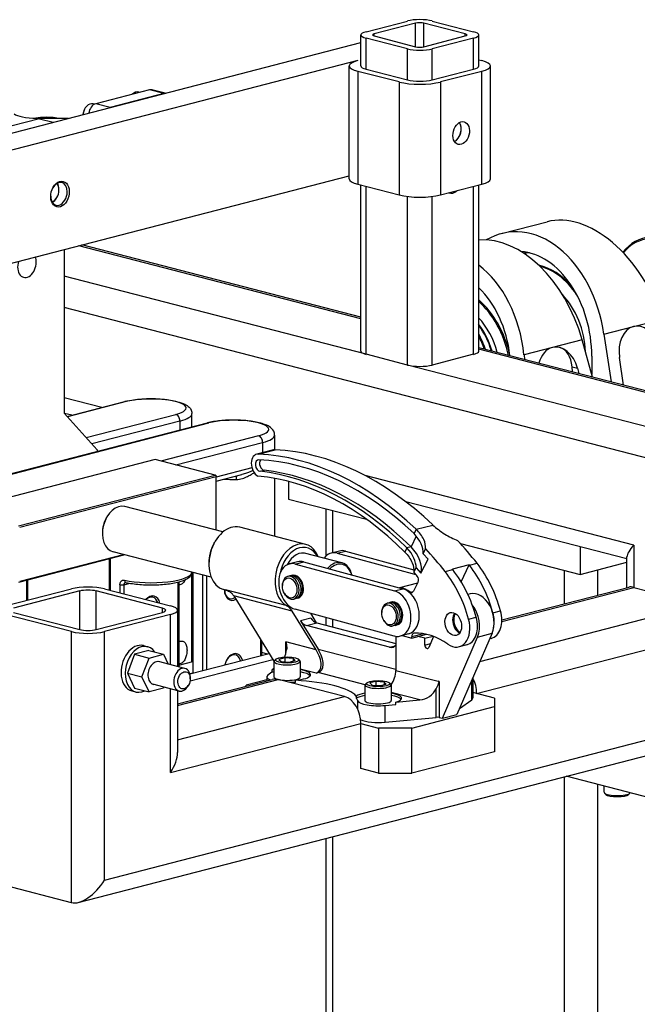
# Model space of a CAD drawing. Header units: inches. Extents: x 0 to 248, y 0 to 191.
# Tile 22 of 41: x 104 to 117, y 163 to 184. Entities that reach past the tile are written whole.
import ezdxf

# ---------------------------------------------------------------- set-up
doc = ezdxf.new("R2010")
doc.units = ezdxf.units.IN
doc.header["$MEASUREMENT"] = 0
doc.layers.add('PV-734', color=7, linetype='Continuous')

# ---------------------------------------------------------------- blocks, each defined once
blk = doc.blocks.new('*U18')
at = {"layer": 'PV-734'}
for p, q in [((41.789, 60.333), (42.673, 60.562)), ((42.849, 60.516), (41.965, 60.288)), ((42.849, 60.013), (42.849, 60.516)), ((43.026, 60.013), (43.026, 60.516)), ((43.91, 60.288), (43.026, 60.516)), ((43.203, 60.562), (44.087, 60.333)), ((41.679, 59.601), (41.679, 60.265)), ((41.965, 60.242), (41.965, 60.288)), ((41.965, 60.242), (42.849, 60.013)), ((43.026, 60.013), (43.91, 60.242)), ((43.91, 60.242), (43.91, 60.288)), ((44.197, 59.601), (44.197, 60.265)), ((32.596, 57.748), (41.679, 60.099)), ((41.789, 59.532), (41.789, 60.196)), ((42.673, 59.967), (41.789, 60.196)), ((44.087, 60.196), (43.203, 59.967)), ((44.087, 59.532), (44.087, 60.196)), ((42.673, 59.303), (42.673, 59.967)), ((43.203, 59.303), (43.203, 59.967)), ((41.612, 59.715), (33.303, 57.565)), ((41.429, 57.186), (41.429, 59.601)), ((44.197, 59.732), (44.264, 59.715)), ((44.447, 57.186), (44.447, 59.601)), ((42.496, 59.258), (41.612, 59.486)), ((41.612, 59.486), (41.612, 57.072)), ((41.789, 59.532), (42.673, 59.303)), ((43.203, 59.303), (44.087, 59.532)), ((44.264, 59.486), (43.38, 59.258)), ((44.264, 57.072), (44.264, 59.486)), ((42.496, 59.258), (42.496, 56.843)), ((43.38, 59.258), (43.38, 56.843)), ((37.159, 59.089), (36.01, 58.791)), ((37.468, 59.009), (36.32, 58.711)), ((36.957, 59.036), (36.932, 59.043)), ((37.468, 59.009), (37.159, 59.089)), ((37.496, 59.016), (37.213, 59.089)), ((35.988, 58.784), (35.959, 58.791)), ((36.32, 58.711), (36.01, 58.791)), ((35.771, 58.672), (35.776, 58.682)), ((34.806, 58.473), (31.978, 57.741)), ((34.747, 58.484), (35.432, 58.482)), ((34.806, 58.473), (35.103, 58.397)), ((33.303, 55.15), (41.429, 57.253)), ((41.612, 57.072), (42.496, 56.843)), ((43.38, 56.843), (44.264, 57.072)), ((35.226, 56.946), (35.226, 56.958)), ((41.679, 53.503), (41.679, 57.054)), ((41.789, 53.435), (41.789, 57.026)), ((44.087, 53.435), (44.087, 57.026)), ((44.197, 53.503), (44.197, 57.054)), ((35.187, 56.796), (35.181, 56.786)), ((42.673, 53.206), (42.673, 56.811)), ((43.203, 53.206), (43.203, 56.811)), ((44.684, 56.017), (45.66, 56.27)), ((35.336, 55.676), (35.336, 52.178)), ((41.679, 54.195), (35.647, 55.756)), ((41.679, 54.229), (35.711, 55.773)), ((41.789, 53.435), (35.336, 55.105)), ((48.926, 50.921), (35.336, 54.439)), ((47.508, 54.031), (48.116, 54.188)), ((46.874, 53.867), (47.508, 54.031)), ((46.407, 53.746), (45.772, 53.582)), ((46.627, 52.948), (46.407, 53.746)), ((46.874, 53.867), (47.026, 52.845)), ((51.15, 51.777), (44.197, 53.577)), ((51.047, 51.77), (44.197, 53.544)), ((45.772, 53.582), (45.165, 53.425)), ((42.673, 53.206), (41.789, 53.435)), ((44.087, 53.435), (43.203, 53.206)), ((45.165, 53.425), (45.175, 53.324)), ((46.613, 53.392), (46.613, 53)), ((47.294, 52.775), (47.206, 53.368)), ((49.633, 51.404), (42.673, 53.206)), ((46.198, 53.059), (46.191, 53.166)), ((46.191, 53.166), (46.309, 53.136)), ((46.309, 53.136), (46.34, 53.022)), ((36.141, 52.299), (35.336, 52.507)), ((35.401, 52.107), (36.631, 52.425)), ((36.662, 52.425), (35.407, 52.1)), ((35.336, 52.178), (36.043, 51.396)), ((35.497, 52.132), (35.342, 52.172)), ((35.809, 51.655), (37.723, 52.15)), ((37.811, 52.007), (35.931, 51.52)), ((37.811, 52.007), (37.811, 51.816)), ((38.068, 51.882), (38.068, 52.167)), ((29.56, 49.68), (38.399, 51.968)), ((29.591, 49.68), (38.43, 51.967)), ((39.491, 51.693), (37.404, 51.153)), ((39.835, 51.709), (39.835, 51.394)), ((36.043, 51.396), (36.043, 51.358)), ((37.725, 51.07), (39.579, 51.549)), ((39.809, 51.39), (39.451, 51.298)), ((39.486, 51.301), (39.844, 51.394)), ((39.579, 51.549), (39.579, 51.331)), ((37.281, 51.185), (33.082, 50.098)), ((38.563, 50.853), (37.281, 51.185)), ((39.35, 51.007), (38.585, 50.809)), ((39.523, 50.933), (39.611, 50.956)), ((34.364, 49.766), (38.563, 50.853)), ((38.585, 50.817), (34.386, 49.73)), ((38.585, 50.838), (38.563, 50.853)), ((38.585, 50.726), (39.137, 50.868)), ((38.585, 50.838), (38.585, 50.817)), ((38.585, 49.673), (38.585, 50.817)), ((39.835, 50.781), (39.835, 49.543)), ((47.512, 49.356), (41.773, 50.841)), ((40.131, 50.717), (40.131, 50.34)), ((40.131, 50.34), (41.802, 49.908)), ((38.729, 49.636), (36.633, 50.178)), ((40.935, 49.123), (40.935, 50.132)), ((47.365, 49.06), (42.636, 50.284)), ((36.237, 49.936), (36.243, 49.946)), ((41.082, 49.193), (41.082, 50.094)), ((40.503, 49.371), (39.088, 49.737)), ((42.86, 49.693), (42.814, 49.601)), ((42.86, 49.693), (43.218, 49.785)), ((36.154, 49.614), (36.154, 49.603)), ((42.863, 49.544), (42.751, 49.32)), ((38.541, 49.397), (38.552, 49.417)), ((42.662, 49.297), (42.617, 49.206)), ((42.751, 49.32), (42.662, 49.297)), ((43.009, 49.171), (43.063, 49.278)), ((43.806, 49.389), (46.363, 48.727)), ((46.363, 49.32), (46.363, 48.727)), ((47.512, 49.356), (47.512, 48.45)), ((36.632, 49.146), (34.364, 48.559)), ((34.386, 48.583), (36.596, 49.155)), ((36.3, 49.06), (36.3, 48.393)), ((36.318, 49.064), (36.318, 48.389)), ((38.479, 48.668), (36.382, 49.21)), ((41.273, 48.977), (40.474, 49.184)), ((41.219, 49.229), (41.042, 49.183)), ((41.17, 49.181), (41.347, 49.227)), ((41.17, 49.181), (42.855, 48.725)), ((41.347, 49.227), (42.812, 48.83)), ((42.962, 48.754), (43.114, 49.058)), ((43.114, 49.058), (43.009, 49.171)), ((47.365, 48.446), (47.365, 49.106)), ((38.43, 48.968), (38.43, 48.945)), ((40.326, 48.998), (40.15, 48.952)), ((40.278, 48.95), (40.455, 48.996)), ((40.278, 48.95), (42.399, 48.376)), ((40.455, 48.996), (42.576, 48.421)), ((42.812, 48.776), (42.857, 48.867)), ((42.857, 48.867), (42.962, 48.754)), ((43.993, 48.932), (43.635, 48.839)), ((43.821, 48.572), (43.993, 48.932)), ((43.999, 48.925), (44.162, 48.967)), ((46.363, 48.727), (47.365, 48.987)), ((38.068, 46.858), (38.068, 48.774)), ((38.085, 48.77), (38.085, 46.619)), ((38.296, 48.715), (38.296, 46.673)), ((38.387, 46.697), (38.387, 48.691)), ((40.161, 48.697), (40.117, 48.685)), ((40.227, 48.714), (40.195, 48.705)), ((43.478, 48.79), (43.641, 48.832)), ((46.031, 48.1), (46.031, 48.813)), ((46.738, 48.824), (46.738, 48.283)), ((34.532, 48.602), (34.532, 48.171)), ((34.55, 48.607), (34.55, 48.176)), ((36.3, 48.454), (36.318, 48.45)), ((36.528, 48.509), (36.528, 48.334)), ((36.62, 48.508), (36.74, 48.539)), ((36.62, 48.311), (36.62, 48.508)), ((37.765, 48.563), (37.765, 46.757)), ((37.784, 48.568), (37.784, 46.753)), ((40.003, 48.478), (40.003, 48.489)), ((42.887, 48.539), (42.506, 48.44)), ((42.902, 48.57), (42.802, 48.37)), ((44.691, 47.754), (47.41, 48.457)), ((44.691, 47.72), (47.512, 48.45)), ((47.512, 48.45), (48.926, 48.084)), ((34.077, 48.054), (35.491, 48.42)), ((35.668, 48.374), (34.254, 48.008)), ((34.532, 48.363), (34.55, 48.358)), ((35.668, 47.55), (35.668, 48.374)), ((37.436, 48.008), (36.021, 48.374)), ((36.021, 47.55), (36.021, 48.374)), ((36.198, 48.42), (37.612, 48.054)), ((38.811, 48.388), (38.744, 48.405)), ((40.08, 48.062), (38.785, 48.397)), ((40.211, 47.945), (38.961, 48.268)), ((38.961, 48.268), (39.821, 46.871)), ((40.042, 48.327), (40.047, 48.317)), ((40.352, 48.23), (40.32, 48.221)), ((42.399, 48.376), (42.576, 48.421)), ((42.736, 48.347), (42.799, 48.364)), ((44.016, 48.312), (43.966, 48.299)), ((37.436, 47.916), (37.436, 48.008)), ((40.158, 48.039), (40.128, 48.047)), ((40.287, 48.213), (40.242, 48.201)), ((42.283, 48.122), (42.238, 48.111)), ((42.348, 48.139), (42.316, 48.131)), ((44.221, 46.866), (48.926, 48.084)), ((35.491, 47.505), (34.077, 47.871)), ((34.254, 47.916), (35.668, 47.55)), ((36.021, 47.55), (37.436, 47.916)), ((37.612, 47.871), (36.198, 47.505)), ((37.612, 46.797), (37.612, 47.871)), ((37.759, 47.962), (37.759, 46.759)), ((38.068, 47.997), (38.085, 47.992)), ((40.72, 47.119), (40.211, 47.945)), ((42.393, 47.411), (40.272, 47.986)), ((40.611, 47.794), (40.39, 47.737)), ((40.599, 47.897), (40.723, 47.695)), ((40.935, 47.64), (40.935, 47.806)), ((42.124, 47.903), (42.124, 47.915)), ((43.981, 47.77), (44.144, 47.812)), ((44.501, 47.905), (44.664, 47.947)), ((40.39, 47.737), (40.764, 47.13)), ((40.515, 47.634), (40.736, 47.691)), ((42.293, 47.174), (40.515, 47.634)), ((40.736, 47.691), (42.426, 47.254)), ((41.082, 47.602), (41.082, 47.766)), ((42.163, 47.753), (42.168, 47.743)), ((42.408, 47.638), (42.363, 47.627)), ((42.474, 47.655), (42.441, 47.647)), ((44.153, 46.183), (49.633, 47.601)), ((35.491, 41.709), (35.491, 47.505)), ((36.198, 42.192), (36.198, 47.505)), ((38.068, 47.448), (38.085, 47.443)), ((42.426, 47.405), (42.426, 46.677)), ((42.698, 47.455), (42.521, 47.41)), ((42.559, 47.419), (42.765, 47.366)), ((43.016, 47.46), (42.765, 47.395)), ((42.765, 47.366), (43.081, 47.448)), ((42.765, 47.366), (42.765, 47.395)), ((43.045, 47.362), (42.897, 47.4)), ((43.045, 47.362), (43.22, 47.408)), ((43.231, 47.404), (43.129, 47.167)), ((43.42, 45.652), (44.172, 47.389)), ((44.482, 47.469), (43.73, 45.732)), ((44.172, 47.389), (44.482, 47.469)), ((37.031, 47.206), (37.119, 47.183)), ((39.533, 47.339), (39.533, 46.994)), ((39.551, 47.309), (39.551, 46.998)), ((40.72, 47.119), (40.076, 47.285)), ((40.076, 47.041), (40.076, 47.285)), ((42.293, 47.174), (42.411, 47.204)), ((43.045, 47.217), (43.045, 47.362)), ((43.045, 47.217), (43.164, 47.248)), ((43.942, 47.224), (43.779, 47.182)), ((44.462, 47.359), (44.43, 47.351)), ((36.841, 47.021), (36.688, 46.619)), ((37.147, 47.1), (36.841, 47.021)), ((36.841, 47.021), (37.151, 46.941)), ((37.147, 47.1), (37.457, 47.02)), ((37.151, 46.941), (37.457, 47.02)), ((37.457, 47.02), (37.556, 46.812)), ((38.021, 46.602), (39.716, 47.041)), ((39.551, 47.064), (39.677, 47.031)), ((40.764, 47.13), (42.426, 46.7)), ((36.998, 46.539), (37.151, 46.941)), ((37.918, 46.718), (37.356, 46.863)), ((37.784, 46.785), (38.085, 46.863)), ((38.028, 46.45), (39.798, 46.908)), ((39.821, 46.868), (39.821, 46.536)), ((39.861, 46.916), (39.831, 46.888)), ((40.056, 46.944), (39.928, 46.911)), ((39.928, 46.911), (39.975, 46.865)), ((39.975, 46.865), (40.149, 46.853)), ((40.23, 46.931), (40.056, 46.944)), ((40.056, 46.944), (40.056, 46.86)), ((40.149, 46.853), (40.277, 46.886)), ((40.277, 46.886), (40.23, 46.931)), ((40.23, 46.931), (40.23, 46.874)), ((40.343, 46.916), (40.373, 46.888)), ((40.384, 46.868), (40.384, 46.536)), ((36.688, 46.619), (36.841, 46.297)), ((36.688, 46.619), (36.998, 46.539)), ((37.151, 46.217), (36.998, 46.539)), ((38.02, 46.606), (38.085, 46.623)), ((39.666, 46.536), (39.666, 46.453)), ((39.777, 46.635), (39.692, 46.575)), ((39.821, 46.715), (39.777, 46.683)), ((39.777, 46.683), (39.777, 46.635)), ((40.72, 46.619), (40.384, 46.706)), ((40.72, 46.619), (40.764, 46.631)), ((41.767, 46.371), (40.764, 46.631)), ((42.426, 46.677), (43.327, 46.444)), ((37.793, 46.234), (37.231, 46.379)), ((37.759, 45.959), (39.785, 46.484)), ((37.759, 45.926), (39.91, 46.483)), ((37.999, 46.37), (37.988, 46.35)), ((38.032, 46.499), (38.032, 46.522)), ((39.666, 46.472), (39.229, 46.359)), ((39.229, 46.34), (39.229, 46.359)), ((41.325, 46.117), (39.91, 46.483)), ((40.283, 46.415), (40.283, 46.463)), ((41.766, 46.365), (41.766, 46.033)), ((41.806, 46.413), (41.776, 46.385)), ((42, 46.44), (41.873, 46.407)), ((41.873, 46.407), (41.919, 46.362)), ((41.919, 46.362), (42.093, 46.35)), ((42.174, 46.428), (42, 46.44)), ((42, 46.44), (42, 46.357)), ((42.093, 46.35), (42.221, 46.383)), ((42.221, 46.383), (42.174, 46.428)), ((42.174, 46.428), (42.174, 46.371)), ((42.288, 46.413), (42.318, 46.385)), ((42.328, 46.365), (42.328, 46.033)), ((43.355, 46.437), (43.327, 46.444)), ((43.355, 46.437), (43.355, 45.669)), ((44.01, 46.379), (44.048, 46.406)), ((44.048, 46.049), (44.048, 46.406)), ((44.074, 46.445), (44.074, 46.087)), ((36.78, 46.238), (36.868, 46.215)), ((36.841, 46.297), (37.151, 46.217)), ((37.457, 46.296), (37.151, 46.217)), ((37.465, 46.318), (37.457, 46.296)), ((37.612, 44.49), (37.612, 46.28)), ((37.759, 46.243), (37.759, 44.923)), ((37.759, 45.194), (41.325, 46.117)), ((41.579, 46.128), (41.579, 46.08)), ((42.938, 46.045), (42.328, 46.203)), ((43.289, 45.672), (43.289, 46.285)), ((44.532, 46.085), (44.074, 46.203)), ((36.198, 42.192), (51.047, 46.035)), ((41.612, 45.841), (41.612, 46.023)), ((42.196, 45.927), (42.428, 45.949)), ((42.196, 45.569), (42.196, 45.927)), ((42.428, 45.997), (42.938, 46.045)), ((42.428, 45.949), (42.428, 45.997)), ((42.765, 45.444), (44.532, 45.902)), ((43.786, 45.863), (44.048, 46.049)), ((44.532, 46.085), (44.532, 45.902)), ((44.532, 45.902), (44.532, 44.936)), ((35.639, 41.714), (51.15, 45.728)), ((43.42, 45.652), (43.73, 45.732)), ((37.612, 44.49), (41.678, 45.542)), ((41.678, 44.576), (41.678, 45.542)), ((41.678, 45.542), (42.057, 45.444)), ((42.196, 45.569), (43.289, 45.672)), ((43.355, 45.669), (43.42, 45.652)), ((42.057, 45.444), (42.057, 44.478)), ((42.765, 45.444), (42.057, 45.444)), ((42.765, 44.478), (42.765, 45.444)), ((44.532, 44.936), (42.765, 44.478)), ((42.057, 44.478), (41.678, 44.576)), ((42.057, 44.478), (42.765, 44.478)), ((46.031, 28.206), (46.031, 44.404)), ((48.219, 43.854), (46.064, 44.412)), ((46.738, 44.238), (46.738, 28.206)), ((46.877, 44.071), (46.877, 44.202)), ((46.917, 44.024), (46.887, 44.052)), ((47.399, 44.024), (47.429, 44.052)), ((40.935, 29.578), (40.935, 43.085)), ((41.082, 29.487), (41.082, 43.122)), ((35.491, 41.709), (34.077, 42.075))]:
    blk.add_line(p, q, dxfattribs=at)
for centre, major_axis, ratio, start_param, end_param in [((42.938, 60.494), (0.375, 0), 0.258819, 0.785398, 2.356194), ((42.938, 60.494), (-0.125, 0), 0.258819, 3.926991, 5.497787), ((42.054, 60.265), (-0.375, 0), 0.258819, 5.497787, 7.068583), ((42.054, 60.265), (-0.125, 0), 0.258819, 5.497787, 7.068583), ((43.822, 60.265), (0.125, 0), 0.258819, 5.497787, 7.068583), ((43.822, 60.265), (0.375, 0), 0.258819, 5.497787, 7.068583), ((42.938, 60.036), (0.125, 0), 0.258819, 3.926991, 5.497787), ((42.938, 60.036), (-0.375, 0), 0.258819, 0.785398, 2.356194), ((42.054, 59.601), (-0.625, 0), 0.258819, 5.497787, 7.068583), ((42.054, 59.601), (-0.375, 0), 0.258819, 0, 0.785398), ((43.822, 59.601), (0.375, 0), 0.258819, 5.497787, 6.283185), ((43.822, 59.601), (0.625, 0), 0.258819, 5.497787, 7.068583), ((42.938, 59.372), (-0.625, 0), 0.258819, 0.785398, 2.356194), ((42.938, 59.372), (0.375, 0), 0.258819, 3.926991, 5.497787), ((36.873, 58.816), (-0.059, -0.227), 0.683013, 3.141593, 4.001667), ((37.159, 58.878), (0.055, 0.211), 0.683013, 0, 0.362218), ((35.9, 58.564), (-0.059, -0.227), 0.683013, 3.141593, 4.9025), ((36.01, 58.581), (-0.055, -0.211), 0.683013, 3.503811, 4.832738), ((34.752, 58.613), (0.5, 0), 0.258819, 3.403392, 4.701854), ((35.878, 58.57), (0.051, 0.197), 0.683013, 1.208578, 1.793252), ((35.532, 58.054), (1.843, 0), 0.258819, 1.960119, 2.019813), ((34.965, 58.412), (0.35, 0), 0.258819, 0.899557, 1.960119), ((43.645, 58.21), (-0.063, -0.242), 0.683013, 0.564146, 2.577446), ((43.645, 58.21), (-0.063, -0.242), 0.683013, 1.933014, 2.577446), ((43.645, 58.21), (-0.063, -0.242), 0.683013, 0.564146, 1.933014), ((35.226, 56.866), (0.063, 0.242), 0.683013, 5.074607, 7.468775), ((35.071, 56.906), (0.055, 0.212), 0.683013, 5.074607, 5.880853), ((35.049, 56.912), (-0.063, -0.242), 0.683013, 1.933014, 2.577446), ((42.054, 57.186), (-0.625, 0), 0.258819, 0, 0.785398), ((43.822, 57.186), (0.625, 0), 0.258819, 5.497787, 6.283185), ((35.226, 56.866), (0.063, 0.242), 0.683013, 1.956003, 5.074607), ((35.071, 56.906), (0.055, 0.212), 0.683013, 3.543925, 5.074607), ((43.645, 57.124), (-0.063, -0.242), 0.683013, 6.148237, 7.14257), ((35.049, 56.912), (-0.063, -0.242), 0.683013, 0.564146, 1.208578), ((42.938, 56.957), (0.625, 0), 0.258819, 3.926991, 5.497787), ((46.523, 53.943), (-1.025, 2.27), 0.633188, 4.538132, 6.17444), ((45.16, 53.59), (-0.335, 2.455), 0.700707, 4.729513, 6.568634), ((48.132, 54.36), (0.405, -1.563), 0.683013, 1.220771, 3.623998), ((48.11, 54.354), (-0.397, 1.533), 0.683013, 4.362604, 6.744813), ((44.782, 53.493), (-0.869, 2.319), 0.656234, 4.577783, 6.105061), ((45.16, 53.59), (-0.278, 2.036), 0.700707, 4.520073, 6.131534), ((45.529, 53.686), (0.488, -1.887), 0.683013, 2.959316, 3.051257), ((34.541, 55.353), (-0.07, -0.272), 0.683013, 4.629622, 8.2162), ((34.541, 55.353), (-0.07, -0.272), 0.683013, 1.933014, 2.378), ((43.419, 53.14), (-0.119, 2.492), 0.706667, 4.793039, 5.759144), ((45.529, 53.686), (0.426, -1.645), 0.683013, 2.196345, 2.819927), ((45.503, 53.679), (-0.426, 1.645), 0.683013, 5.20695, 5.925508), ((43.419, 53.14), (-0.099, 2.067), 0.706667, 4.806921, 5.655238), ((43.717, 53.217), (-0.426, 1.645), 0.683013, 4.657859, 5.510041), ((43.69, 53.21), (-0.426, 1.645), 0.683013, 4.658429, 5.486122), ((45.503, 53.679), (-0.346, 1.335), 0.683013, 4.398237, 5.402988), ((42.142, 52.809), (-0.376, 1.452), 0.683013, 0.089917, 0.096056), ((43.69, 53.21), (0.346, -1.335), 0.683013, 1.591628, 2.233749), ((43.596, 53.186), (-0.346, 1.335), 0.683013, 4.772941, 5.258108), ((43.596, 53.186), (0.341, -1.316), 0.683013, 1.637977, 2.104977), ((47.636, 53.423), (-0.103, 0.613), 0.697258, 0.060957, 1.544487), ((47.636, 53.423), (-0.103, 0.613), 0.697258, 4.921699, 6.344142), ((43.373, 53.128), (-0.376, 1.452), 0.683013, 4.824894, 5.031923), ((42.054, 53.503), (-0.375, 0), 0.258819, 0, 0.785398), ((43.822, 53.503), (0.375, 0), 0.258819, 5.497787, 6.283185), ((45.901, 52.974), (-0.103, 0.613), 0.697258, 0.060957, 1.002989), ((45.901, 52.974), (-0.103, 0.613), 0.697258, 4.860612, 6.344142), ((45.772, 53.007), (0.149, 0.576), 0.683013, 5.161874, 6.273151), ((42.938, 53.275), (-0.375, 0), 0.258819, 0.785398, 2.356194), ((36.662, 52.304), (-0.031, 0.121), 0.683013, 5.920967, 6.283185), ((37.193, 52.288), (-0.75, 0), 0.258819, 2.356194, 5.497787), ((37.723, 52.03), (0.031, -0.121), 0.683013, 1.208578, 2.779375), ((37.193, 52.167), (0.875, 0), 0.258819, 5.497787, 6.283185), ((38.96, 51.83), (0.75, 0), 0.258819, 5.497787, 8.63938), ((38.43, 51.847), (-0.031, 0.121), 0.683013, 5.920967, 6.283185), ((39.491, 51.572), (0.031, -0.121), 0.683013, 1.208578, 2.779375), ((38.96, 51.709), (-0.875, 0), 0.258819, 2.356194, 3.141593), ((39.871, 51.148), (-0.063, 0.242), 0.683013, 6.074787, 6.283185), ((40.696, 43.664), (-1.971, 7.617), 0.683013, 5.450625, 6.074787), ((39.513, 51.056), (0.063, -0.242), 0.683013, 2.933195, 5.727268), ((39.513, 51.056), (0.031, -0.121), 0.683013, 2.933195, 6.027507), ((40.339, 43.571), (-1.971, 7.617), 0.683013, 5.450625, 6.074787), ((40.339, 43.571), (-1.94, 7.496), 0.683013, 5.451809, 6.074787), ((39.602, 51.079), (-0.031, 0.121), 0.683013, 0.471962, 2.885915), ((40.193, 43.369), (-1.94, 7.496), 0.683013, 5.434965, 6.027507), ((38.96, 50.985), (-0.875, 0), 0.258819, 1.316296, 1.63346), ((39.023, 50.727), (-0.002, 0.125), 0.060489, 0.476615, 1.308505), ((40.139, 43.687), (-1.823, 7.044), 0.683013, 5.418643, 6.049626), ((40.105, 43.346), (-1.94, 7.496), 0.683013, 5.434965, 6.027507), ((36.508, 49.694), (-0.125, -0.484), 0.683013, 3.141593, 6.283185), ((36.485, 49.7), (0.117, 0.454), 0.683013, 1.208578, 1.933014), ((38.916, 49.071), (-0.172, -0.666), 0.683013, 3.141593, 6.283185), ((42.195, 49.441), (0.783, -0.391), 0.574751, 0.245522, 0.987486), ((38.872, 49.082), (0.157, 0.605), 0.683013, 1.208578, 1.933014), ((40.33, 48.705), (0.172, 0.666), 0.683013, 5.526729, 9.438158), ((40.374, 48.694), (-0.157, -0.605), 0.683013, 2.498092, 4.827793), ((42.044, 49.137), (0.783, -0.391), 0.574751, 0.245522, 0.987486), ((42.044, 49.137), (0.895, -0.447), 0.574751, 0.117713, 0.987486), ((40.176, 43.529), (-1.971, 7.617), 0.683013, 5.285429, 5.375409), ((40.859, 43.706), (1.971, -7.617), 0.683013, 2.143836, 2.233816), ((47.865, 49.447), (-0.489, -0.378), 0.277479, 5.286197, 6.071595), ((40.374, 48.694), (0.126, 0.486), 0.683013, 6.205822, 7.518861), ((41.167, 48.699), (-0.125, 0.484), 0.683013, 5.912241, 6.805634), ((41.344, 48.745), (-0.125, 0.484), 0.683013, 5.912241, 6.283185), ((40.275, 48.468), (-0.125, 0.484), 0.683013, 5.912241, 9.053834), ((40.452, 48.514), (-0.125, 0.484), 0.683013, 5.912241, 6.283185), ((41.148, 48.493), (0.125, 0.484), 0.683013, 5.357894, 7.193259), ((41.17, 48.488), (-0.117, -0.454), 0.683013, 2.267659, 4.000309), ((40.696, 43.664), (-1.971, 7.617), 0.683013, 5.285429, 5.286728), ((43.102, 47.502), (-0.534, 2.063), 0.683013, 4.730822, 5.283694), ((43.265, 47.544), (0.534, -2.063), 0.683013, 1.58923, 2.142101), ((37.193, 48.777), (-0.875, 0), 0.258819, 0.862397, 3.130288), ((40.18, 48.443), (-0.063, 0.242), 0.683013, 4.350171, 7.491763), ((40.224, 48.455), (0.063, -0.242), 0.683013, 0, 3.141593), ((40.257, 48.463), (-0.063, 0.242), 0.683013, 3.0409, 6.383878), ((40.275, 48.468), (-0.063, 0.243), 0.683013, 4.350171, 6.372479), ((39.977, 43.645), (1.823, -7.044), 0.683013, 2.178973, 2.195765), ((42.848, 48.629), (0.0226, -0.0871), 0.683013, 0.66504, 2.178973), ((42.582, 47.368), (-0.534, 2.063), 0.683013, 4.730822, 5.283694), ((40.339, 43.571), (1.971, -7.617), 0.683013, 2.143836, 2.145135), ((42.744, 47.41), (0.534, -2.063), 0.683013, 1.58923, 2.142101), ((35.845, 48.328), (0.5, 0), 0.258819, 0.785398, 2.356194), ((36.575, 48.519), (-0.0625, 0), 0.258819, 0.708399, 2.356194), ((36.664, 48.617), (-0.0135, -0.061), 0.62845, 5.051593, 6.283185), ((42.589, 47.944), (0.126, -0.486), 0.683013, 2.354305, 2.97957), ((47.865, 48.059), (-0.489, 0.378), 0.277479, 5.709377, 6.071595), ((35.845, 48.328), (-0.25, 0), 0.258819, 3.926991, 5.497787), ((37.193, 47.992), (0.07, 0.272), 0.683013, 5.339218, 7.227152), ((37.17, 47.998), (-0.063, -0.242), 0.683013, 2.291485, 3.9917), ((38.96, 48.449), (0.07, 0.272), 0.683013, 1.922325, 1.933014), ((38.96, 48.449), (0.07, 0.272), 0.683013, 1.933014, 3.732471), ((38.938, 48.455), (-0.063, -0.242), 0.683013, 5.110172, 6.900878), ((38.47, 49.186), (0.668, -0.765), 0.453386, 5.622819, 5.648772), ((38.873, 48.245), (-0.105, 0.136), 0.500363, 4.500799, 4.864073), ((40.18, 48.443), (-0.063, 0.242), 0.683013, 1.933014, 4.350171), ((40.275, 48.468), (-0.063, 0.243), 0.683013, 3.052299, 4.350171), ((42.396, 47.894), (0.125, -0.484), 0.683013, 5.912241, 9.053834), ((42.573, 47.939), (0.125, -0.484), 0.683013, 0, 2.770648), ((42.748, 48.429), (0.0226, -0.0871), 0.683013, 5.725144, 6.948225), ((44.15, 47.797), (0.133, -0.515), 0.683013, 0.719886, 3.141593), ((37.259, 47.962), (0.25, 0), 0.258819, 5.497787, 7.068583), ((37.259, 47.962), (0.5, 0), 0.258819, 5.497787, 7.068583), ((40.123, 47.922), (-0.105, 0.136), 0.500363, 4.500799, 5.634757), ((39.845, 48.83), (0.577, -0.746), 0.500363, 5.634757, 5.709377), ((42.301, 47.869), (-0.063, 0.242), 0.683013, 4.350171, 7.491763), ((42.345, 47.88), (0.063, -0.242), 0.683013, 0, 3.141593), ((42.378, 47.889), (-0.063, 0.242), 0.683013, 3.0409, 6.383878), ((42.396, 47.894), (-0.063, 0.243), 0.683013, 4.350171, 6.372479), ((43.84, 47.716), (-0.133, 0.515), 0.683013, 3.861479, 5.304708), ((40.736, 47.933), (0.063, -0.242), 0.683013, 5.135569, 5.920967), ((42.301, 47.869), (-0.063, 0.242), 0.683013, 1.933014, 4.350171), ((42.396, 47.894), (-0.063, 0.243), 0.683013, 3.052299, 4.350171), ((43.816, 47.71), (-0.063, 0.243), 0.683013, 0.512043, 1.191183), ((43.84, 47.716), (-0.063, 0.243), 0.683013, 0.597915, 1.208578), ((43.816, 47.71), (0.126, -0.486), 0.683013, 0, 1.60433), ((44.336, 47.845), (0.126, -0.486), 0.683013, 0, 1.60433), ((44.174, 47.803), (0.126, -0.486), 0.683013, 0.939174, 1.60433), ((40.515, 47.875), (0.063, -0.242), 0.683013, 5.135569, 5.920967), ((43.653, 47.668), (0.126, -0.486), 0.683013, 5.592646, 7.887516), ((43.816, 47.71), (-0.063, 0.243), 0.683013, 1.191183, 2.62955), ((43.84, 47.716), (-0.063, 0.243), 0.683013, 1.208578, 2.543677), ((35.845, 47.596), (-0.5, 0), 0.258819, 0.785398, 2.356194), ((35.845, 47.596), (0.25, 0), 0.258819, 3.926991, 5.497787), ((42.831, 47.378), (-0.0235, 0.0908), 0.683013, 6.147351, 7.491763), ((43.119, 45.597), (-0.478, 1.846), 0.683013, 5.604332, 6.147351), ((36.905, 46.722), (0.125, 0.484), 0.683013, 0, 3.141593), ((36.994, 46.699), (-0.125, -0.484), 0.683013, 2.595909, 6.828869), ((42.293, 47.415), (0.063, -0.242), 0.683013, 5.920967, 6.769029), ((43.089, 47.206), (0.0158, -0.061), 0.683013, 4.350171, 7.003071), ((38.96, 46.759), (0.07, 0.272), 0.683013, 5.398366, 7.892441), ((38.938, 46.765), (-0.063, -0.242), 0.683013, 2.248766, 4.327182), ((39.962, 47.177), (0.044, 0.376), 0.358512, 4.143239, 4.582575), ((40.454, 47.05), (0.315, -0.407), 0.500363, 6.071595, 7.642392), ((40.499, 47.062), (0.315, -0.407), 0.500363, 6.071595, 7.642392), ((37.304, 46.619), (-0.063, -0.243), 0.683013, 3.0784, 6.346378), ((40.102, 46.868), (-0.281, 0), 0.258819, 6.011922, 9.696042), ((37.855, 46.476), (-0.063, -0.242), 0.683013, 1.933014, 7.491763), ((40.102, 46.536), (-0.436, 0), 0.258819, 5.934119, 6.882153), ((40.102, 46.585), (0.502, 0), 0.258819, 2.166169, 2.276981), ((40.102, 46.536), (0.502, 0), 0.258819, 2.166169, 2.276981), ((40.102, 46.536), (0.281, 0), 0.258819, 3.141593, 6.283185), ((40.102, 46.585), (0.502, 0), 0.258819, 5.08056, 7.258609), ((40.102, 46.536), (0.502, 0), 0.258819, 0.187135, 0.975423), ((42.161, 46.608), (0.094, 0.363), 0.683013, 4.183278, 5.074607), ((39.91, 46), (-0.125, 0.484), 0.683013, 5.920967, 6.283185), ((39.918, 45.985), (1.7, 0), 0.258819, 1.354802, 1.435668), ((39.918, 46.034), (1.7, 0), 0.258819, 0.215995, 1.354802), ((42.047, 46.365), (-0.281, 0), 0.258819, 6.011922, 9.696042), ((43.638, 46.445), (0.436, 0), 0.258819, 5.934119, 6.594109), ((43.8, 46.274), (0.125, -0.484), 0.683013, 1.208578, 1.911333), ((41.325, 45.634), (-0.125, 0.484), 0.683013, 4.350171, 5.920967), ((42.047, 46.081), (0.502, 0), 0.258819, 2.166169, 2.773422), ((42.047, 46.033), (0.502, 0), 0.258819, 2.166169, 2.773422), ((42.047, 46.081), (0.502, 0), 0.258819, 5.577001, 7.258609), ((42.047, 46.033), (0.502, 0), 0.258819, 0.187135, 0.975423), ((42.938, 46.407), (0.351, 0.19), 0.886446, 4.265338, 5.393834), ((39.918, 45.985), (1.7, 0), 0.258819, 0.086165, 0.215995), ((42.047, 46.033), (0.436, 0), 0.258819, 3.227758, 5.061455), ((42.047, 46.033), (0.281, 0), 0.258819, 3.141593, 6.283185), ((43.638, 46.087), (0.436, 0), 0.258819, 5.934119, 6.283185), ((42.047, 45.676), (0.436, 0), 0.258819, 3.688354, 5.061455), ((43.311, 45.657), (-0.0625, 0), 0.258819, 3.926991, 5.061455), ((37.259, 44.581), (0.42, 0.542), 0.500363, 4.923979, 5.709377), ((47.158, 44.071), (-0.281, 0), 0.258819, 0, 2.949045), ((47.158, 44.041), (-0.25, 0), 0.258819, 0.271264, 2.870329), ((35.845, 42.284), (-0.42, -0.542), 0.500363, 0.21159, 1.782386)]:
    blk.add_ellipse(centre, major_axis=major_axis, ratio=ratio, start_param=start_param, end_param=end_param, dxfattribs=at)
for centre, major_axis, ratio in [((43.822, 58.165), (0.063, 0.242), 0.683013), ((35.248, 56.861), (-0.07, -0.272), 0.683013), ((40.157, 48.437), (0.055, -0.212), 0.683013), ((42.279, 47.863), (0.055, -0.212), 0.683013), ((43.653, 47.668), (-0.063, 0.243), 0.683013), ((40.102, 46.898), (-0.25, 0), 0.258819), ((37.9, 46.464), (0.047, 0.182), 0.683013), ((42.047, 46.395), (-0.25, 0), 0.258819)]:
    blk.add_ellipse(centre, major_axis=major_axis, ratio=ratio, dxfattribs=at)
for points in [[(44.343, 53.539), (44.303, 53.656), (44.254, 53.768), (44.197, 53.873)], [(36.647, 48.556), (36.647, 48.556), (36.647, 48.557), (36.65, 48.556)]]:
    blk.add_open_spline(points, degree=3, dxfattribs=at)
for points, knots in [([(36.631, 52.425), (36.698, 52.443), (36.768, 52.455), (36.937, 52.477), (37.044, 52.484), (37.259, 52.487), (37.365, 52.483), (37.565, 52.464), (37.657, 52.449), (37.814, 52.411), (37.871, 52.39), (37.948, 52.351), (37.981, 52.33), (38.049, 52.262), (38.061, 52.222), (38.067, 52.188), (38.068, 52.177), (38.068, 52.167)], [2.113205, 2.113205, 2.113205, 2.113205, 2.303593, 2.303593, 2.567975, 2.567975, 2.820369, 2.820369, 3.070316, 3.070316, 3.301232, 3.301232, 3.490507, 3.490507, 3.782492, 3.782492, 3.907672, 3.907672, 3.907672, 3.907672]), ([(39.835, 51.709), (39.835, 51.736), (39.829, 51.763), (39.792, 51.838), (39.752, 51.869), (39.692, 51.907), (39.653, 51.926), (39.519, 51.972), (39.427, 51.991), (39.238, 52.017), (39.132, 52.026), (38.916, 52.03), (38.81, 52.027), (38.608, 52.009), (38.514, 51.995), (38.419, 51.973), (38.409, 51.97), (38.399, 51.968)], [1.589918, 1.589918, 1.589918, 1.589918, 1.76686, 1.76686, 2.08698, 2.08698, 2.400224, 2.400224, 2.880347, 2.880347, 3.368243, 3.368243, 3.813542, 3.813542, 4.236398, 4.236398, 4.289189, 4.289189, 4.289189, 4.289189]), ([(39.137, 50.868), (39.138, 50.869), (39.14, 50.869), (39.142, 50.87), (39.176, 50.879), (39.211, 50.89), (39.244, 50.902), (39.268, 50.911), (39.292, 50.921), (39.316, 50.931), (39.328, 50.936), (39.339, 50.941), (39.351, 50.946), (39.357, 50.949), (39.363, 50.951), (39.369, 50.954)], [0.1471273, 0.1471273, 0.1471273, 0.1471273, 0.1537319, 0.1537319, 0.1537319, 0.2882472, 0.2882472, 0.2882472, 0.3843296, 0.3843296, 0.3843296, 0.4323708, 0.4323708, 0.4323708, 0.4575429, 0.4575429, 0.4575429, 0.4575429]), ([(39.015, 50.759), (39.06, 50.76), (39.105, 50.768), (39.148, 50.781), (39.185, 50.792), (39.222, 50.807), (39.257, 50.824), (39.282, 50.836), (39.306, 50.85), (39.33, 50.864), (39.342, 50.871), (39.354, 50.879), (39.365, 50.886), (39.375, 50.893), (39.385, 50.9), (39.395, 50.907)], [0, 0, 0, 0, 0.1537319, 0.1537319, 0.1537319, 0.2882472, 0.2882472, 0.2882472, 0.3843296, 0.3843296, 0.3843296, 0.4323708, 0.4323708, 0.4323708, 0.4750421, 0.4750421, 0.4750421, 0.4750421]), ([(43.063, 49.278), (43.066, 49.338), (43.053, 49.406), (42.987, 49.55), (42.929, 49.627), (42.86, 49.693)], [0.6969787, 0.6969787, 0.6969787, 0.6969787, 0.9892652, 0.9892652, 1.3190449, 1.3190449, 1.3190449, 1.3190449]), ([(43.218, 49.785), (43.287, 49.719), (43.376, 49.651), (43.56, 49.537), (43.655, 49.491), (43.746, 49.455)], [3.966466, 3.966466, 3.966466, 3.966466, 4.2962457, 4.2962457, 4.5885322, 4.5885322, 4.5885322, 4.5885322]), ([(42.617, 49.206), (42.685, 49.137), (42.741, 49.058), (42.804, 48.908), (42.816, 48.838), (42.812, 48.776)], [3.9624572, 3.9624572, 3.9624572, 3.9624572, 4.292059, 4.292059, 4.5841917, 4.5841917, 4.5841917, 4.5841917]), ([(36.65, 48.556), (36.662, 48.553), (36.675, 48.551), (36.777, 48.531), (36.88, 48.518), (37.097, 48.504), (37.208, 48.502), (37.426, 48.511), (37.53, 48.52), (37.718, 48.55), (37.8, 48.569), (37.912, 48.609), (37.95, 48.626), (38.007, 48.663), (38.043, 48.69), (38.064, 48.746), (38.067, 48.76), (38.067, 48.774)], [2.929115, 2.929115, 2.929115, 2.929115, 2.984895, 2.984895, 3.375159, 3.375159, 3.738661, 3.738661, 4.08321, 4.08321, 4.408155, 4.408155, 4.613187, 4.613187, 4.777155, 4.777155, 4.827951, 4.827951, 4.827951, 4.827951]), ([(36.528, 48.509), (36.528, 48.516), (36.529, 48.524), (36.53, 48.532), (36.531, 48.542), (36.534, 48.552), (36.538, 48.561), (36.543, 48.573), (36.55, 48.583), (36.559, 48.591), (36.572, 48.602), (36.588, 48.607), (36.606, 48.607), (36.611, 48.607), (36.617, 48.606), (36.623, 48.605)], [0, 0, 0, 0, 0.0244426, 0.0244426, 0.0244426, 0.0586623, 0.0586623, 0.0586623, 0.1065698, 0.1065698, 0.1065698, 0.1736404, 0.1736404, 0.1736404, 0.195541, 0.195541, 0.195541, 0.195541]), ([(36.62, 48.508), (36.62, 48.512), (36.62, 48.516), (36.62, 48.519), (36.621, 48.524), (36.622, 48.529), (36.624, 48.534), (36.626, 48.54), (36.629, 48.545), (36.633, 48.549), (36.637, 48.553), (36.642, 48.555), (36.647, 48.556)], [0, 0, 0, 0, 0.0244426, 0.0244426, 0.0244426, 0.0586623, 0.0586623, 0.0586623, 0.1065698, 0.1065698, 0.1065698, 0.1501965, 0.1501965, 0.1501965, 0.1501965]), ([(37.926, 48.616), (37.925, 48.615), (37.924, 48.613), (37.911, 48.586), (37.895, 48.561), (37.856, 48.524), (37.834, 48.511), (37.802, 48.503), (37.793, 48.502), (37.784, 48.501)], [0.9420334, 0.9420334, 0.9420334, 0.9420334, 0.9474611, 0.9474611, 1.0421934, 1.0421934, 1.1369257, 1.1369257, 1.1744618, 1.1744618, 1.1744618, 1.1744618]), ([(38.785, 48.397), (38.786, 48.397), (38.786, 48.396), (38.814, 48.388), (38.842, 48.377), (38.891, 48.348), (38.91, 48.334), (38.924, 48.318)], [-0.0009007, -0.0009007, -0.0009007, -0.0009007, 0, 0, 0.0896861, 0.0896861, 0.1712332, 0.1712332, 0.1712332, 0.1712332]), ([(37.784, 47.288), (37.793, 47.292), (37.802, 47.296), (37.834, 47.304), (37.856, 47.304), (37.895, 47.292), (37.911, 47.279), (37.936, 47.246), (37.946, 47.224), (37.959, 47.17), (37.962, 47.139), (37.962, 47.078), (37.959, 47.044), (37.946, 46.979), (37.936, 46.948), (37.911, 46.895), (37.895, 46.871), (37.856, 46.833), (37.834, 46.821), (37.802, 46.813), (37.793, 46.811), (37.784, 46.811)], [0.3414391, 0.3414391, 0.3414391, 0.3414391, 0.3789752, 0.3789752, 0.4737075, 0.4737075, 0.5684398, 0.5684398, 0.6631951, 0.6631951, 0.7579504, 0.7579504, 0.8527058, 0.8527058, 0.9474611, 0.9474611, 1.0421934, 1.0421934, 1.1369257, 1.1369257, 1.1744618, 1.1744618, 1.1744618, 1.1744618]), ([(40.076, 47.285), (40.086, 47.25), (40.093, 47.211), (40.094, 47.152), (40.093, 47.132), (40.09, 47.113)], [0, 0, 0, 0, 0.1102142, 0.1102142, 0.1671356, 0.1671356, 0.1671356, 0.1671356]), ([(43.289, 46.285), (43.298, 46.303), (43.307, 46.321), (43.331, 46.373), (43.345, 46.406), (43.355, 46.437)], [0.5136227, 0.5136227, 0.5136227, 0.5136227, 0.5705441, 0.5705441, 0.6807584, 0.6807584, 0.6807584, 0.6807584])]:
    blk.add_open_spline(points, degree=3, knots=knots, dxfattribs=at)

msp = doc.modelspace()

# ---------------------------------------------------------------- block references
at = {"layer": 'PV-734'}
msp.add_blockref('*U18', (69.6, 123.015), dxfattribs=at)

doc.saveas('drawing.dxf')
